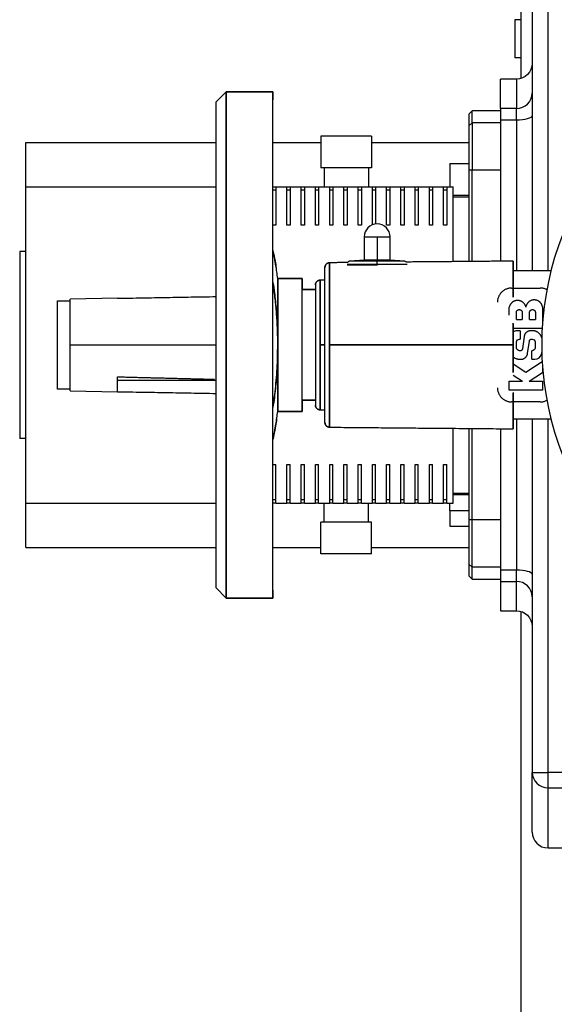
# Model space of a CAD drawing. Header units: millimetres. Extents: x 226 to 1023, y 71 to 732.
# Tile 32 of 110: x 226 to 243, y 219 to 250. Entities that reach past the tile are written whole.
import ezdxf

# ---------------------------------------------------------------- set-up
doc = ezdxf.new("R2010")
doc.units = ezdxf.units.MM
doc.layers.add('1', color=7, linetype='CONTINUOUS', true_color=0xffffff)

msp = doc.modelspace()

# ---------------------------------------------------------------- linework, layer by layer
at = {"layer": '1', "color": 7, "linetype": 'Continuous'}
for p, q in [((241.659, 248.619), (241.659, 256.581)), ((242.01, 253.705), (242.01, 242.545)), ((241.659, 250.478), (241.459, 250.478)), ((241.459, 250.478), (241.459, 249.278)), ((241.659, 249.278), (241.459, 249.278)), ((241.51, 248.596), (241.01, 248.596)), ((241.01, 247.671), (241.01, 248.596)), ((232.338, 248.196), (232.01, 247.867)), ((232.01, 247.867), (232.338, 248.196)), ((233.81, 248.196), (232.338, 248.196)), ((232.338, 248.196), (232.338, 232.196)), ((232.338, 232.196), (232.338, 248.196)), ((232.338, 248.196), (233.81, 248.196)), ((233.81, 232.196), (233.81, 248.196)), ((233.81, 248.196), (233.81, 247.947)), ((232.01, 247.867), (232.01, 232.524)), ((240.11, 247.596), (240.01, 247.496)), ((240.01, 247.496), (240.01, 247.121)), ((241.01, 247.596), (240.11, 247.596)), ((240.11, 247.221), (240.11, 247.596)), ((241.01, 247.671), (241.01, 247.315)), ((240.11, 247.221), (240.01, 247.121)), ((241.01, 247.221), (240.11, 247.221)), ((240.11, 247.221), (240.11, 245.721)), ((241.01, 247.315), (241.01, 242.843)), ((240.01, 247.121), (240.01, 245.721)), ((226.01, 245.196), (226.01, 246.596)), ((226.01, 246.596), (232.01, 246.596)), ((233.81, 246.596), (235.335, 246.596)), ((235.335, 246.796), (235.335, 245.796)), ((236.935, 246.796), (235.335, 246.796)), ((236.935, 246.796), (236.935, 245.796)), ((236.935, 246.596), (240.01, 246.596)), ((239.41, 245.928), (239.41, 245.196)), ((239.41, 245.928), (240.01, 245.928)), ((236.935, 245.796), (235.335, 245.796)), ((235.435, 245.796), (235.435, 245.196)), ((236.835, 245.796), (236.835, 245.196)), ((240.01, 245.721), (240.01, 242.834)), ((240.11, 242.835), (240.11, 245.721)), ((226.01, 245.196), (232.01, 245.196)), ((226.01, 235.196), (226.01, 245.196)), ((233.81, 245.196), (233.91, 245.196)), ((233.81, 245.096), (233.91, 245.096)), ((233.91, 245.196), (233.91, 243.978)), ((233.91, 245.196), (234.26, 245.196)), ((234.26, 243.978), (234.26, 245.196)), ((234.26, 245.196), (234.36, 245.196)), ((234.26, 245.096), (234.36, 245.096)), ((234.36, 245.196), (234.36, 243.978)), ((234.36, 245.196), (234.71, 245.196)), ((234.71, 243.978), (234.71, 245.196)), ((234.71, 245.196), (234.81, 245.196)), ((234.71, 245.096), (234.81, 245.096)), ((234.81, 245.196), (234.81, 243.978)), ((234.81, 245.196), (235.16, 245.196)), ((235.16, 243.978), (235.16, 245.196)), ((235.16, 245.196), (235.26, 245.196)), ((235.16, 245.096), (235.26, 245.096)), ((235.26, 245.196), (235.26, 243.978)), ((235.26, 245.196), (235.61, 245.196)), ((235.61, 243.978), (235.61, 245.196)), ((235.61, 245.196), (235.71, 245.196)), ((235.61, 245.096), (235.71, 245.096)), ((235.71, 245.196), (235.71, 243.978)), ((235.71, 245.196), (236.06, 245.196)), ((236.06, 243.978), (236.06, 245.196)), ((236.06, 245.196), (236.16, 245.196)), ((236.06, 245.096), (236.16, 245.096)), ((236.16, 245.196), (236.16, 243.978)), ((236.16, 245.196), (236.51, 245.196)), ((236.51, 243.978), (236.51, 245.196)), ((236.51, 245.196), (236.61, 245.196)), ((236.51, 245.096), (236.61, 245.096)), ((236.61, 245.196), (236.61, 243.978)), ((236.61, 245.196), (236.96, 245.196)), ((236.96, 243.993), (236.96, 245.196)), ((236.96, 245.196), (237.06, 245.196)), ((236.96, 245.096), (237.06, 245.096)), ((237.06, 245.196), (237.06, 244.018)), ((237.06, 245.196), (237.41, 245.196)), ((237.41, 243.978), (237.41, 245.196)), ((237.41, 245.196), (237.51, 245.196)), ((237.41, 245.096), (237.51, 245.096)), ((237.51, 245.196), (237.51, 243.978)), ((237.51, 245.196), (237.86, 245.196)), ((237.86, 243.978), (237.86, 245.196)), ((237.86, 245.196), (237.96, 245.196)), ((237.86, 245.096), (237.96, 245.096)), ((237.96, 245.196), (237.96, 243.978)), ((237.96, 245.196), (238.31, 245.196)), ((238.31, 243.978), (238.31, 245.196)), ((238.31, 245.196), (238.41, 245.196)), ((238.31, 245.096), (238.41, 245.096)), ((238.41, 245.196), (238.41, 243.978)), ((238.41, 245.196), (238.76, 245.196)), ((238.76, 243.978), (238.76, 245.196)), ((238.76, 245.196), (238.86, 245.196)), ((238.76, 245.096), (238.86, 245.096)), ((238.86, 245.196), (238.86, 243.978)), ((238.86, 245.196), (239.21, 245.196)), ((239.21, 243.978), (239.21, 245.196)), ((239.21, 245.196), (239.31, 245.196)), ((239.21, 245.096), (239.31, 245.096)), ((239.31, 245.196), (239.31, 243.978)), ((239.31, 245.196), (239.51, 245.196)), ((239.51, 242.83), (239.51, 245.196)), ((239.51, 244.928), (240.01, 244.928)), ((239.51, 244.881), (240.01, 244.881)), ((233.91, 243.978), (233.81, 243.978)), ((234.36, 243.978), (234.26, 243.978)), ((234.81, 243.978), (234.71, 243.978)), ((235.26, 243.978), (235.16, 243.978)), ((235.71, 243.978), (235.61, 243.978)), ((236.16, 243.978), (236.06, 243.978)), ((236.61, 243.978), (236.51, 243.978)), ((237.51, 243.978), (237.41, 243.978)), ((237.96, 243.978), (237.86, 243.978)), ((238.41, 243.978), (238.31, 243.978)), ((238.86, 243.978), (238.76, 243.978)), ((239.31, 243.978), (239.21, 243.978)), ((236.7, 243.611), (236.7, 242.879)), ((236.7, 243.611), (237.11, 243.611)), ((237.52, 242.879), (237.52, 243.611)), ((225.814, 243.148), (225.814, 237.243)), ((226.01, 243.148), (225.814, 243.148)), ((236.7, 242.879), (236.25, 242.847)), ((237.52, 242.879), (237.11, 242.879)), ((237.969, 242.847), (237.11, 242.847)), ((237.969, 242.847), (237.52, 242.879)), ((234.74, 242.296), (233.969, 242.296)), ((233.969, 242.296), (233.969, 240.196)), ((233.969, 242.296), (234.74, 242.296)), ((234.74, 238.096), (234.74, 242.296)), ((234.74, 242.296), (234.74, 241.947)), ((235.46, 242.246), (235.31, 242.246)), ((235.31, 240.196), (235.31, 242.246)), ((233.969, 242.014), (233.969, 242.018)), ((233.969, 242.011), (233.969, 242.014)), ((234.74, 241.946), (235.16, 241.946)), ((235.16, 241.946), (234.74, 241.946)), ((235.16, 242.096), (235.16, 241.946)), ((235.16, 242.096), (235.16, 238.296)), ((241.36, 241.996), (242.26, 241.996)), ((228.91, 241.672), (227.41, 241.646)), ((241.285, 241.14), (241.285, 241.396)), ((241.51, 240.997), (241.51, 241.229)), ((241.694, 241.229), (241.694, 240.997)), ((241.925, 240.997), (241.925, 241.229)), ((242.11, 241.229), (242.11, 240.997)), ((242.335, 241.396), (242.335, 240.884)), ((241.51, 240.997), (241.694, 240.997)), ((241.925, 240.997), (242.11, 240.997)), ((242.324, 240.721), (241.41, 240.721)), ((241.627, 240.646), (241.627, 240.379)), ((242.013, 240.646), (241.965, 240.646)), ((241.754, 240.462), (241.701, 240.072)), ((241.865, 239.93), (241.919, 240.319)), ((227.41, 238.746), (227.41, 240.196)), ((233.969, 240.196), (233.969, 238.096)), ((235.46, 240.196), (235.31, 240.196)), ((235.31, 240.196), (235.46, 240.196)), ((235.31, 238.146), (235.31, 240.196)), ((241.993, 239.746), (241.993, 240.013)), ((241.606, 239.746), (241.654, 239.746)), ((242.325, 239.664), (241.81, 239.33)), ((241.81, 239.33), (241.41, 239.589)), ((242.335, 239.507), (242.335, 239.324)), ((228.91, 238.719), (228.91, 239.189)), ((228.91, 239.086), (232.01, 239.086)), ((241.285, 238.771), (241.285, 239.05)), ((241.285, 239.05), (241.707, 239.05)), ((241.41, 239.242), (241.707, 239.05)), ((241.913, 239.05), (242.335, 239.324)), ((241.913, 239.05), (242.335, 239.05)), ((242.335, 239.05), (242.335, 238.771)), ((227.41, 238.746), (228.91, 238.719)), ((242.335, 238.771), (241.285, 238.771)), ((235.16, 238.446), (234.74, 238.446)), ((234.74, 238.446), (235.16, 238.446)), ((234.74, 238.444), (234.74, 238.096)), ((235.16, 238.446), (235.16, 238.296)), ((233.969, 238.386), (233.969, 238.377)), ((233.969, 238.374), (233.969, 238.377)), ((235.31, 238.146), (235.46, 238.146)), ((242.26, 238.396), (241.36, 238.396)), ((233.969, 238.096), (234.74, 238.096)), ((234.74, 238.096), (233.969, 238.096)), ((242.01, 237.846), (242.01, 226.686)), ((239.51, 235.196), (239.51, 237.562)), ((240.01, 237.557), (240.01, 234.671)), ((240.11, 234.671), (240.11, 237.556)), ((241.01, 237.549), (241.01, 233.076)), ((226.01, 237.243), (225.814, 237.243)), ((233.81, 236.413), (233.91, 236.413)), ((233.91, 235.196), (233.91, 236.413)), ((234.26, 236.413), (234.36, 236.413)), ((234.26, 235.196), (234.26, 236.413)), ((234.36, 235.196), (234.36, 236.413)), ((234.71, 235.196), (234.71, 236.413)), ((234.71, 236.413), (234.81, 236.413)), ((234.81, 235.196), (234.81, 236.413)), ((235.16, 236.413), (235.26, 236.413)), ((235.16, 235.196), (235.16, 236.413)), ((235.26, 235.196), (235.26, 236.413)), ((235.61, 236.413), (235.71, 236.413)), ((235.61, 235.196), (235.61, 236.413)), ((235.71, 235.196), (235.71, 236.413)), ((236.06, 236.413), (236.16, 236.413)), ((236.06, 235.196), (236.06, 236.413)), ((236.16, 235.196), (236.16, 236.413)), ((236.51, 236.413), (236.61, 236.413)), ((236.51, 235.196), (236.51, 236.413)), ((236.61, 235.196), (236.61, 236.413)), ((236.96, 236.413), (237.06, 236.413)), ((236.96, 235.196), (236.96, 236.413)), ((237.06, 235.196), (237.06, 236.413)), ((237.41, 236.413), (237.51, 236.413)), ((237.41, 235.196), (237.41, 236.413)), ((237.51, 235.196), (237.51, 236.413)), ((237.86, 236.413), (237.96, 236.413)), ((237.86, 235.196), (237.86, 236.413)), ((237.96, 235.196), (237.96, 236.413)), ((238.31, 235.196), (238.31, 236.413)), ((238.31, 236.413), (238.41, 236.413)), ((238.41, 235.196), (238.41, 236.413)), ((238.76, 236.413), (238.86, 236.413)), ((238.76, 235.196), (238.76, 236.413)), ((238.86, 235.196), (238.86, 236.413)), ((239.21, 236.413), (239.31, 236.413)), ((239.21, 235.196), (239.21, 236.413)), ((239.31, 235.196), (239.31, 236.413)), ((239.51, 235.51), (240.01, 235.51)), ((240.01, 235.463), (239.51, 235.463)), ((226.01, 235.196), (232.01, 235.196)), ((226.01, 233.796), (226.01, 235.196)), ((233.91, 235.296), (233.81, 235.296)), ((233.91, 235.196), (233.81, 235.196)), ((233.91, 235.196), (234.26, 235.196)), ((234.36, 235.296), (234.26, 235.296)), ((234.36, 235.196), (234.26, 235.196)), ((234.36, 235.196), (234.71, 235.196)), ((234.81, 235.296), (234.71, 235.296)), ((234.81, 235.196), (234.71, 235.196)), ((234.81, 235.196), (235.16, 235.196)), ((235.26, 235.296), (235.16, 235.296)), ((235.26, 235.196), (235.16, 235.196)), ((235.26, 235.196), (235.61, 235.196)), ((235.435, 234.596), (235.435, 235.196)), ((235.71, 235.296), (235.61, 235.296)), ((235.71, 235.196), (235.61, 235.196)), ((235.71, 235.196), (236.06, 235.196)), ((236.16, 235.296), (236.06, 235.296)), ((236.16, 235.196), (236.06, 235.196)), ((236.16, 235.196), (236.51, 235.196)), ((236.61, 235.296), (236.51, 235.296)), ((236.61, 235.196), (236.51, 235.196)), ((236.61, 235.196), (236.96, 235.196)), ((236.835, 234.596), (236.835, 235.196)), ((237.06, 235.296), (236.96, 235.296)), ((237.06, 235.196), (236.96, 235.196)), ((237.06, 235.196), (237.41, 235.196)), ((237.51, 235.296), (237.41, 235.296)), ((237.51, 235.196), (237.41, 235.196)), ((237.51, 235.196), (237.86, 235.196)), ((237.96, 235.296), (237.86, 235.296)), ((237.96, 235.196), (237.86, 235.196)), ((237.96, 235.196), (238.31, 235.196)), ((238.41, 235.296), (238.31, 235.296)), ((238.41, 235.196), (238.31, 235.196)), ((238.41, 235.196), (238.76, 235.196)), ((238.86, 235.296), (238.76, 235.296)), ((238.86, 235.196), (238.76, 235.196)), ((238.86, 235.196), (239.21, 235.196)), ((239.31, 235.296), (239.21, 235.296)), ((239.31, 235.196), (239.21, 235.196)), ((239.31, 235.196), (239.51, 235.196)), ((239.41, 234.963), (239.41, 235.196)), ((239.41, 234.963), (239.41, 234.463)), ((235.335, 233.596), (235.335, 234.596)), ((236.935, 234.596), (235.335, 234.596)), ((236.935, 233.596), (236.935, 234.596)), ((239.41, 234.463), (240.01, 234.463)), ((240.01, 234.671), (240.01, 233.271)), ((240.11, 233.171), (240.11, 234.671)), ((226.01, 233.796), (232.01, 233.796)), ((233.81, 233.796), (235.335, 233.796)), ((236.935, 233.796), (240.01, 233.796)), ((236.935, 233.596), (235.335, 233.596)), ((240.01, 233.271), (240.11, 233.171)), ((240.01, 233.271), (240.01, 232.896)), ((241.01, 233.171), (240.11, 233.171)), ((240.11, 232.796), (240.11, 233.171)), ((240.01, 232.896), (240.11, 232.796)), ((241.01, 233.076), (241.01, 232.72)), ((232.01, 232.524), (232.338, 232.196)), ((232.338, 232.196), (232.01, 232.524)), ((240.11, 232.796), (241.01, 232.796)), ((241.01, 232.72), (241.01, 231.796)), ((232.338, 232.196), (233.81, 232.196)), ((233.81, 232.196), (232.338, 232.196)), ((233.81, 232.444), (233.81, 232.196)), ((241.01, 231.796), (241.51, 231.796)), ((241.659, 185.078), (241.659, 231.772)), ((242.01, 224.796), (242.01, 226.686)), ((242.51, 224.296), (262.81, 224.296))]:
    msp.add_line(p, q, dxfattribs=at)
at = {"layer": '1', "color": 252, "linetype": 'Continuous'}
for p, q in [((242.51, 242.545), (242.51, 251.327)), ((241.51, 248.596), (241.51, 247.671)), ((241.51, 247.671), (241.01, 247.671)), ((241.51, 247.315), (241.51, 247.671)), ((241.01, 247.315), (241.51, 247.315)), ((241.51, 247.315), (241.51, 242.545)), ((240.11, 245.721), (240.01, 245.721)), ((241.01, 245.721), (240.11, 245.721)), ((237.11, 243.611), (237.11, 242.879)), ((236.16, 242.748), (237.11, 242.748)), ((227.41, 240.196), (232.01, 240.196)), ((241.51, 237.846), (241.51, 233.076)), ((242.51, 226.686), (242.51, 237.846)), ((239.41, 234.963), (240.01, 234.963)), ((240.11, 234.671), (240.01, 234.671)), ((241.01, 234.671), (240.11, 234.671)), ((241.51, 233.076), (241.01, 233.076)), ((241.51, 232.72), (241.51, 233.076)), ((241.01, 232.72), (241.51, 232.72)), ((241.51, 231.796), (241.51, 232.72)), ((242.01, 226.686), (242.51, 226.686)), ((242.51, 226.2), (242.51, 226.686)), ((262.81, 226.686), (242.51, 226.686)), ((242.51, 226.2), (262.81, 226.2)), ((242.51, 224.296), (242.51, 226.2))]:
    msp.add_line(p, q, dxfattribs=at)
at = {"layer": '1', "color": 7, "linetype": 'Continuous'}
for centre, radius, start, end in [((251.81, 240.196), 9.5, 27.9, 332.1), ((237.11, 243.611), 0.41, 90, 179.9999), ((237.11, 243.611), 0.41, 359.9998, 90), ((218.36, 240.196), 15.75, 7.6623, 9.181), ((241.524, 240.433), 0.213, 90, 122.5792), ((242.095, 239.959), 0.213, 270, 347.2937), ((218.36, 240.196), 15.75, 350.8181, 352.3378), ((242.51, 224.796), 0.5, 180, 270)]:
    msp.add_arc(centre, radius, start, end, dxfattribs=at)
at = {"layer": '1', "color": 7, "linetype": 'Continuous', "extrusion": (0, 0, -1)}
for centre, radius, start, end in [((-241.51, 249.096), 0.5, 180, 270), ((-241.61, 240.286), 0.093, 5.553, 90), ((-242.009, 240.286), 0.093, 90, 174.447), ((-241.61, 240.106), 0.093, 270, 354.447), ((-242.009, 240.106), 0.093, 185.553, 270), ((-241.51, 231.296), 0.5, 90, 180)]:
    msp.add_arc(centre, radius, start, end, dxfattribs=at)
at = {"layer": '1', "color": 252, "linetype": 'Continuous'}
for centre, major_axis, ratio, start_param, end_param in [((241.51, 248.155), (0.5, 0), 0.966842, 4.712389, 6.283185), ((241.51, 247.443), (-0.5, 0), 0.255374, 1.570796, 3.141593), ((241.51, 232.948), (0.5, 0), 0.255374, 0, 1.570796), ((241.51, 232.237), (-0.5, 0), 0.966842, 3.141593, 4.712389), ((242.51, 226.686), (0.5, 0), 0.970696, 3.141593, 4.712389)]:
    msp.add_ellipse(centre, major_axis=major_axis, ratio=ratio, start_param=start_param, end_param=end_param, dxfattribs=at)
at = {"layer": '1', "color": 7, "linetype": 'Continuous'}
for points, degree, knots in [([(233.81, 232.196), (233.81, 232.196), (233.81, 232.2), (233.81, 232.212), (233.81, 232.262), (233.81, 232.329), (233.81, 232.471), (233.81, 232.757), (233.81, 232.877), (233.81, 233.233), (233.81, 233.5), (233.81, 233.681), (233.81, 234.187), (233.81, 234.873), (233.81, 235.521), (233.81, 235.818), (233.81, 236.206), (233.81, 236.928), (233.81, 237.251), (233.81, 237.974), (233.81, 238.74), (233.81, 239.462), (233.81, 240.93), (233.81, 241.651), (233.81, 242.417), (233.81, 243.14), (233.81, 243.442), (233.81, 244.166), (233.81, 244.573), (233.81, 244.851), (233.81, 245.501), (233.81, 246.187), (233.81, 246.697), (233.81, 246.892), (233.81, 247.145), (233.81, 247.506), (233.81, 247.634), (233.81, 247.92), (233.81, 248.062), (233.81, 248.129), (233.81, 248.176), (233.81, 248.196), (233.81, 248.196)], 2, [0, 0, 0, 0.007514, 0.015329, 0.030959, 0.062218, 0.062218, 0.124737, 0.124737, 0.149745, 0.187256, 0.187256, 0.212263, 0.249775, 0.2855, 0.312293, 0.312293, 0.348019, 0.374812, 0.374812, 0.437331, 0.437331, 0.49985, 0.562369, 0.562369, 0.624887, 0.624887, 0.649895, 0.687406, 0.687406, 0.712414, 0.749925, 0.78565, 0.812444, 0.812444, 0.848169, 0.874962, 0.874962, 0.937481, 0.937481, 0.968741, 0.981244, 1, 1, 1]), ([(232.01, 247.867), (232.01, 247.867), (232.01, 247.858), (232.01, 247.829), (232.01, 247.714), (232.01, 247.56), (232.01, 247.337), (232.01, 246.692), (232.01, 246.333), (232.01, 245.848), (232.01, 245.24), (232.01, 244.863), (232.01, 244.137), (232.01, 243.806), (232.01, 243.337), (232.01, 242.47), (232.01, 242.084), (232.01, 241.553), (232.01, 240.607), (232.01, 239.648), (232.01, 238.705), (232.01, 238.307), (232.01, 237.792), (232.01, 236.937), (232.01, 236.585), (232.01, 236.143), (232.01, 235.434), (232.01, 235.151), (232.01, 234.543), (232.01, 234.058), (232.01, 233.58), (232.01, 232.998), (232.01, 232.831), (232.01, 232.677), (232.01, 232.562), (232.01, 232.524), (232.01, 232.524)], 2, [0, 0, 0, 0.015625, 0.03125, 0.0625, 0.125, 0.125, 0.196429, 0.25, 0.25, 0.3125, 0.3125, 0.348214, 0.375, 0.375, 0.410714, 0.4375, 0.4375, 0.473214, 0.5, 0.535714, 0.5625, 0.5625, 0.598214, 0.625, 0.625, 0.660714, 0.6875, 0.6875, 0.75, 0.75, 0.821429, 0.875, 0.875, 0.9375, 0.96875, 1, 1, 1]), ([(237.11, 243.611), (237.118, 243.611), (237.136, 243.611), (237.164, 243.611), (237.193, 243.611), (237.224, 243.611), (237.256, 243.611), (237.289, 243.611), (237.323, 243.611), (237.356, 243.611), (237.388, 243.611), (237.419, 243.611), (237.447, 243.611), (237.472, 243.611), (237.493, 243.611), (237.508, 243.611), (237.518, 243.611), (237.52, 243.611), (237.52, 243.611), (237.52, 243.611)], 3, [0, 0, 0, 0, 0.0625, 0.125, 0.1875, 0.249999, 0.312499, 0.374999, 0.437499, 0.499999, 0.562499, 0.624998, 0.687498, 0.749998, 0.812498, 0.874998, 0.937498, 0.999997, 1, 1, 1, 1]), ([(233.813, 243.184), (233.84, 243.071), (233.88, 242.879), (233.911, 242.696), (233.922, 242.621)], 3, [0, 0, 0, 0, 0.575805, 1, 1, 1, 1]), ([(233.912, 242.686), (233.898, 242.772), (233.87, 242.928), (233.834, 243.091), (233.818, 243.162)], 3, [0, 0, 0, 0, 0.570387, 1, 1, 1, 1]), ([(235.608, 242.796), (235.605, 242.796), (235.596, 242.795), (235.583, 242.793), (235.568, 242.79), (235.553, 242.785), (235.54, 242.778), (235.527, 242.771), (235.514, 242.762), (235.503, 242.751), (235.493, 242.74), (235.484, 242.728), (235.476, 242.714), (235.47, 242.701), (235.465, 242.686), (235.462, 242.671), (235.46, 242.658), (235.46, 242.649), (235.46, 242.646)], 3, [0, 0, 0, 0, 0.045, 0.11, 0.175, 0.24, 0.305, 0.37, 0.435, 0.5, 0.565, 0.63, 0.695, 0.76, 0.825, 0.89, 0.955, 1, 1, 1, 1]), ([(235.46, 242.646), (235.46, 242.649), (235.46, 242.658), (235.462, 242.671), (235.465, 242.686), (235.47, 242.701), (235.476, 242.714), (235.484, 242.728), (235.493, 242.74), (235.503, 242.751), (235.514, 242.762), (235.527, 242.771), (235.54, 242.778), (235.553, 242.785), (235.568, 242.79), (235.583, 242.793), (235.596, 242.795), (235.605, 242.796), (235.608, 242.796)], 3, [0, 0, 0, 0, 0.045, 0.11, 0.175, 0.24, 0.305, 0.37, 0.435, 0.5, 0.565, 0.63, 0.695, 0.76, 0.825, 0.89, 0.955, 1, 1, 1, 1]), ([(236.25, 242.847), (236.244, 242.846), (236.231, 242.844), (236.212, 242.836), (236.194, 242.824), (236.182, 242.811), (236.177, 242.803), (236.175, 242.801)], 3, [0, 0, 0, 0, 0.202705, 0.437597, 0.67249, 0.907382, 1, 1, 1, 1]), ([(237.11, 242.847), (237.092, 242.847), (237.055, 242.847), (236.996, 242.847), (236.934, 242.847), (236.869, 242.847), (236.802, 242.847), (236.733, 242.847), (236.663, 242.847), (236.594, 242.847), (236.526, 242.847), (236.461, 242.847), (236.402, 242.847), (236.35, 242.847), (236.307, 242.847), (236.275, 242.847), (236.255, 242.847), (236.25, 242.847), (236.25, 242.847)], 3, [0, 0, 0, 0, 0.062532, 0.125063, 0.187595, 0.250127, 0.312659, 0.37519, 0.437722, 0.500254, 0.562786, 0.625317, 0.687849, 0.750381, 0.812913, 0.875444, 0.937976, 1, 1, 1, 1]), ([(237.11, 242.879), (237.101, 242.879), (237.084, 242.879), (237.056, 242.879), (237.026, 242.879), (236.995, 242.879), (236.963, 242.879), (236.93, 242.879), (236.897, 242.879), (236.864, 242.879), (236.831, 242.879), (236.8, 242.879), (236.772, 242.879), (236.747, 242.879), (236.727, 242.879), (236.711, 242.879), (236.702, 242.879), (236.7, 242.879), (236.7, 242.879), (236.7, 242.879)], 3, [0, 0, 0, 0, 0.0625, 0.125, 0.187499, 0.249999, 0.312499, 0.374999, 0.437499, 0.499998, 0.562498, 0.624998, 0.687498, 0.749998, 0.812497, 0.874997, 0.937497, 0.999997, 1, 1, 1, 1]), ([(238.032, 242.817), (238.03, 242.819), (238.023, 242.825), (238.009, 242.835), (237.989, 242.844), (237.976, 242.846), (237.969, 242.847)], 3, [0, 0, 0, 0, 0.088563, 0.406221, 0.723879, 1, 1, 1, 1]), ([(241.41, 241.709), (241.41, 241.748), (241.41, 241.786), (241.41, 241.94), (241.41, 242.173), (241.41, 242.416), (241.41, 242.534), (241.41, 242.621), (241.41, 242.731), (241.41, 242.811), (241.41, 242.846), (241.41, 242.846)], 2, [0, 0, 0, 0.047245, 0.047245, 0.202876, 0.319599, 0.523864, 0.523864, 0.660041, 0.762174, 0.898351, 1, 1, 1]), ([(235.46, 237.746), (235.46, 237.746), (235.46, 237.749), (235.46, 237.758), (235.46, 237.795), (235.46, 237.844), (235.46, 237.915), (235.46, 238.121), (235.46, 238.236), (235.46, 238.342), (235.46, 238.558), (235.46, 238.837), (235.46, 239.043), (235.46, 239.192), (235.46, 239.469), (235.46, 239.592), (235.46, 239.762), (235.46, 240.064), (235.46, 240.371), (235.46, 240.671), (235.46, 240.799), (235.46, 240.963), (235.46, 241.236), (235.46, 241.348), (235.46, 241.505), (235.46, 241.751), (235.46, 242.016), (235.46, 242.156), (235.46, 242.243), (235.46, 242.369), (235.46, 242.494), (235.46, 242.548), (235.46, 242.597), (235.46, 242.633), (235.46, 242.646), (235.46, 242.646)], 2, [0, 0, 0, 0.01497, 0.030605, 0.061876, 0.124418, 0.124418, 0.195894, 0.249501, 0.249501, 0.290344, 0.320977, 0.374584, 0.374584, 0.410322, 0.437126, 0.437126, 0.472864, 0.499667, 0.535405, 0.562209, 0.562209, 0.597947, 0.62475, 0.62475, 0.665594, 0.696227, 0.749834, 0.749834, 0.790677, 0.82131, 0.874917, 0.874917, 0.937458, 0.968729, 1, 1, 1]), ([(237.11, 242.721), (237.09, 242.721), (237.049, 242.721), (236.984, 242.721), (236.916, 242.721), (236.844, 242.721), (236.77, 242.721), (236.694, 242.721), (236.616, 242.721), (236.539, 242.721), (236.477, 242.721), (236.429, 242.721), (236.394, 242.721), (236.36, 242.721), (236.328, 242.721), (236.299, 242.721), (236.271, 242.721), (236.246, 242.721), (236.224, 242.721), (236.204, 242.721), (236.188, 242.721), (236.176, 242.721), (236.166, 242.721), (236.161, 242.721), (236.16, 242.721), (236.16, 242.721), (236.16, 242.721)], 3, [0, 0, 0, 0, 0.0625, 0.125, 0.1875, 0.25, 0.3125, 0.375, 0.437499, 0.499999, 0.562499, 0.593749, 0.624999, 0.656249, 0.687499, 0.718749, 0.749999, 0.781249, 0.812499, 0.843749, 0.874999, 0.906249, 0.937499, 0.968749, 0.999999, 1, 1, 1, 1]), ([(233.969, 240.196), (233.968, 240.346), (233.965, 240.646), (233.941, 241.094), (233.902, 241.54), (233.857, 241.908), (233.824, 242.126), (233.813, 242.198)], 3, [0, 0, 0, 0, 0.222469, 0.44475, 0.667108, 0.889805, 1, 1, 1, 1]), ([(233.817, 242.168), (233.834, 242.062), (233.875, 241.776), (233.925, 241.304), (233.962, 240.752), (233.967, 240.381), (233.969, 240.196)], 3, [0, 0, 0, 0, 0.164853, 0.441957, 0.720716, 1, 1, 1, 1]), ([(233.969, 240.196), (233.969, 240.262), (233.969, 240.394), (233.969, 240.59), (233.969, 240.782), (233.969, 241.042), (233.969, 241.357), (233.969, 241.69), (233.969, 241.964), (233.969, 242.155), (233.969, 242.274), (233.969, 242.289), (233.969, 242.296)], 3, [0, 0, 0, 0, 0.060318, 0.120084, 0.179857, 0.240193, 0.370065, 0.500122, 0.62994, 0.76005, 0.879952, 1, 1, 1, 1]), ([(234.74, 238.096), (234.74, 238.096), (234.74, 238.098), (234.74, 238.106), (234.74, 238.138), (234.74, 238.18), (234.74, 238.241), (234.74, 238.417), (234.74, 238.516), (234.74, 238.607), (234.74, 238.792), (234.74, 239.031), (234.74, 239.207), (234.74, 239.359), (234.74, 239.635), (234.74, 239.879), (234.74, 240.099), (234.74, 240.367), (234.74, 240.655), (234.74, 240.895), (234.74, 241.099), (234.74, 241.184), (234.74, 241.318), (234.74, 241.529), (234.74, 241.756), (234.74, 241.876), (234.74, 241.95), (234.74, 242.058), (234.74, 242.166), (234.74, 242.212), (234.74, 242.254), (234.74, 242.285), (234.74, 242.296), (234.74, 242.296)], 2, [0, 0, 0, 0.014924, 0.03056, 0.061833, 0.124377, 0.124377, 0.195857, 0.249466, 0.249466, 0.290312, 0.320946, 0.374555, 0.374555, 0.415401, 0.446035, 0.476669, 0.499644, 0.540489, 0.571124, 0.601758, 0.624733, 0.624733, 0.665578, 0.696212, 0.749822, 0.749822, 0.790667, 0.821301, 0.874911, 0.874911, 0.937456, 0.968728, 1, 1, 1]), ([(235.31, 242.246), (235.308, 242.246), (235.301, 242.245), (235.289, 242.244), (235.273, 242.241), (235.259, 242.237), (235.245, 242.231), (235.231, 242.224), (235.219, 242.215), (235.207, 242.205), (235.196, 242.194), (235.187, 242.182), (235.179, 242.169), (235.172, 242.155), (235.166, 242.141), (235.163, 242.126), (235.16, 242.111), (235.16, 242.101), (235.16, 242.096)], 3, [0, 0, 0, 0, 0.025, 0.09, 0.155, 0.22, 0.285001, 0.350001, 0.415001, 0.480001, 0.545001, 0.610001, 0.675001, 0.740001, 0.805001, 0.870002, 0.935002, 1, 1, 1, 1]), ([(235.16, 242.096), (235.16, 242.101), (235.16, 242.111), (235.163, 242.126), (235.166, 242.141), (235.172, 242.155), (235.179, 242.169), (235.187, 242.182), (235.196, 242.194), (235.207, 242.205), (235.219, 242.215), (235.231, 242.224), (235.245, 242.231), (235.259, 242.237), (235.273, 242.241), (235.289, 242.244), (235.301, 242.245), (235.308, 242.246), (235.31, 242.246)], 3, [0, 0, 0, 0, 0.064998, 0.129998, 0.194999, 0.259999, 0.324999, 0.389999, 0.454999, 0.519999, 0.584999, 0.649999, 0.714999, 0.78, 0.845, 0.91, 0.975, 1, 1, 1, 1]), ([(242.466, 241.945), (242.466, 241.945), (242.453, 241.952), (242.425, 241.965), (242.384, 241.979), (242.342, 241.989), (242.3, 241.994), (242.273, 241.996), (242.26, 241.996)], 3, [0, 0, 0, 0, 0.000148, 0.200118, 0.400089, 0.600059, 0.80003, 1, 1, 1, 1]), ([(227.01, 238.796), (227.01, 238.796), (227.01, 238.797), (227.01, 238.807), (227.01, 238.824), (227.01, 238.85), (227.01, 238.886), (227.01, 238.927), (227.01, 238.966), (227.01, 238.999), (227.01, 239.035), (227.01, 239.075), (227.01, 239.119), (227.01, 239.167), (227.01, 239.219), (227.01, 239.274), (227.01, 239.334), (227.01, 239.398), (227.01, 239.465), (227.01, 239.536), (227.01, 239.611), (227.01, 239.688), (227.01, 239.768), (227.01, 239.851), (227.01, 239.935), (227.01, 240.021), (227.01, 240.108), (227.01, 240.196), (227.01, 240.283), (227.01, 240.37), (227.01, 240.456), (227.01, 240.54), (227.01, 240.623), (227.01, 240.703), (227.01, 240.781), (227.01, 240.855), (227.01, 240.926), (227.01, 240.993), (227.01, 241.057), (227.01, 241.117), (227.01, 241.173), (227.01, 241.224), (227.01, 241.272), (227.01, 241.316), (227.01, 241.356), (227.01, 241.393), (227.01, 241.425), (227.01, 241.464), (227.01, 241.505), (227.01, 241.541), (227.01, 241.567), (227.01, 241.584), (227.01, 241.594), (227.01, 241.596), (227.01, 241.596)], 3, [0, 0, 0, 0, 0.030173, 0.061484, 0.092794, 0.124104, 0.155415, 0.186725, 0.20238, 0.218035, 0.23369, 0.249346, 0.265001, 0.280656, 0.296311, 0.311966, 0.327621, 0.343277, 0.358932, 0.374587, 0.390242, 0.405897, 0.421553, 0.437208, 0.452863, 0.468518, 0.484173, 0.499828, 0.515484, 0.531139, 0.546794, 0.562449, 0.578104, 0.593759, 0.609415, 0.62507, 0.640725, 0.65638, 0.672035, 0.687691, 0.703346, 0.719001, 0.734656, 0.750311, 0.765966, 0.781622, 0.797277, 0.812932, 0.844242, 0.875553, 0.906863, 0.938173, 0.969484, 1, 1, 1, 1]), ([(227.41, 240.196), (227.41, 240.226), (227.41, 240.288), (227.41, 240.387), (227.41, 240.492), (227.41, 240.601), (227.41, 240.714), (227.41, 240.811), (227.41, 240.89), (227.41, 240.949), (227.41, 241.007), (227.41, 241.066), (227.41, 241.123), (227.41, 241.18), (227.41, 241.235), (227.41, 241.288), (227.41, 241.34), (227.41, 241.388), (227.41, 241.434), (227.41, 241.476), (227.41, 241.514), (227.41, 241.548), (227.41, 241.577), (227.41, 241.602), (227.41, 241.621), (227.41, 241.635), (227.41, 241.644), (227.41, 241.646), (227.41, 241.646)], 3, [0, 0, 0, 0, 0.0625, 0.125, 0.1875, 0.25, 0.3125, 0.375, 0.40625, 0.4375, 0.46875, 0.5, 0.53125, 0.5625, 0.59375, 0.625, 0.65625, 0.6875, 0.71875, 0.75, 0.78125, 0.8125, 0.84375, 0.875, 0.90625, 0.9375, 0.96875, 1, 1, 1, 1]), ([(241.81, 241.396), (241.807, 241.406), (241.802, 241.423), (241.793, 241.445), (241.784, 241.463), (241.774, 241.48), (241.762, 241.497), (241.748, 241.514), (241.732, 241.53), (241.714, 241.545), (241.694, 241.559), (241.673, 241.572), (241.65, 241.583), (241.626, 241.591), (241.6, 241.598), (241.574, 241.602), (241.547, 241.603), (241.521, 241.602), (241.494, 241.598), (241.469, 241.591), (241.445, 241.583), (241.422, 241.572), (241.4, 241.559), (241.38, 241.545), (241.363, 241.53), (241.347, 241.514), (241.333, 241.497), (241.321, 241.48), (241.31, 241.463), (241.302, 241.445), (241.292, 241.423), (241.287, 241.406), (241.285, 241.396)], 3, [0, 0, 0, 0, 0.0625, 0.09375, 0.125, 0.15625, 0.1875, 0.21875, 0.25, 0.28125, 0.3125, 0.34375, 0.375, 0.40625, 0.4375, 0.46875, 0.5, 0.53125, 0.5625, 0.59375, 0.625, 0.65625, 0.6875, 0.71875, 0.75, 0.78125, 0.8125, 0.84375, 0.875, 0.90625, 0.9375, 1, 1, 1, 1]), ([(242.335, 241.396), (242.333, 241.406), (242.329, 241.423), (242.322, 241.447), (242.314, 241.465), (242.305, 241.484), (242.294, 241.502), (242.28, 241.52), (242.265, 241.538), (242.247, 241.555), (242.227, 241.571), (242.205, 241.585), (242.181, 241.598), (242.156, 241.608), (242.129, 241.615), (242.101, 241.62), (242.072, 241.621), (242.044, 241.62), (242.016, 241.615), (241.989, 241.608), (241.963, 241.598), (241.939, 241.585), (241.917, 241.571), (241.897, 241.555), (241.879, 241.538), (241.864, 241.52), (241.851, 241.502), (241.84, 241.484), (241.83, 241.465), (241.823, 241.447), (241.815, 241.423), (241.811, 241.406), (241.81, 241.396)], 3, [0, 0, 0, 0, 0.0625, 0.09375, 0.125, 0.15625, 0.1875, 0.21875, 0.25, 0.28125, 0.3125, 0.34375, 0.375, 0.40625, 0.4375, 0.46875, 0.5, 0.53125, 0.5625, 0.59375, 0.625, 0.65625, 0.6875, 0.71875, 0.75, 0.78125, 0.8125, 0.84375, 0.875, 0.90625, 0.9375, 1, 1, 1, 1]), ([(241.51, 241.229), (241.51, 241.233), (241.511, 241.241), (241.515, 241.254), (241.521, 241.268), (241.529, 241.28), (241.537, 241.288), (241.544, 241.295), (241.552, 241.3), (241.561, 241.305), (241.571, 241.309), (241.581, 241.312), (241.591, 241.314), (241.602, 241.315), (241.613, 241.314), (241.623, 241.312), (241.633, 241.309), (241.643, 241.305), (241.652, 241.3), (241.659, 241.295), (241.667, 241.288), (241.675, 241.28), (241.683, 241.268), (241.689, 241.254), (241.693, 241.241), (241.694, 241.233), (241.694, 241.229)], 3, [0, 0, 0, 0, 0.0625, 0.125, 0.1875, 0.25, 0.28125, 0.3125, 0.34375, 0.375, 0.40625, 0.4375, 0.46875, 0.5, 0.53125, 0.5625, 0.59375, 0.625, 0.65625, 0.6875, 0.71875, 0.75, 0.8125, 0.875, 0.9375, 1, 1, 1, 1]), ([(241.925, 241.229), (241.925, 241.233), (241.927, 241.241), (241.93, 241.254), (241.937, 241.268), (241.945, 241.28), (241.953, 241.288), (241.96, 241.295), (241.968, 241.3), (241.977, 241.305), (241.986, 241.309), (241.996, 241.312), (242.007, 241.314), (242.017, 241.315), (242.028, 241.314), (242.039, 241.312), (242.049, 241.309), (242.058, 241.305), (242.067, 241.3), (242.075, 241.295), (242.082, 241.288), (242.09, 241.28), (242.098, 241.268), (242.105, 241.254), (242.108, 241.241), (242.109, 241.233), (242.11, 241.229)], 3, [0, 0, 0, 0, 0.0625, 0.125, 0.1875, 0.25, 0.28125, 0.3125, 0.34375, 0.375, 0.40625, 0.4375, 0.46875, 0.5, 0.53125, 0.5625, 0.59375, 0.625, 0.65625, 0.6875, 0.71875, 0.75, 0.8125, 0.875, 0.9375, 1, 1, 1, 1]), ([(241.41, 240.196), (241.41, 240.243), (241.41, 240.337), (241.41, 240.478), (241.41, 240.729), (241.41, 240.885)], 2, [0, 0, 0, 0.134735, 0.269469, 0.538938, 1, 1, 1]), ([(242.314, 240.417), (242.312, 240.421), (242.309, 240.433), (242.301, 240.454), (242.289, 240.48), (242.275, 240.504), (242.258, 240.528), (242.239, 240.549), (242.218, 240.57), (242.195, 240.588), (242.17, 240.603), (242.145, 240.617), (242.119, 240.628), (242.092, 240.636), (242.065, 240.642), (242.039, 240.645), (242.021, 240.646), (242.013, 240.646)], 3, [0, 0, 0, 0, 0.031829, 0.100984, 0.170139, 0.239294, 0.308449, 0.377604, 0.446759, 0.515914, 0.585069, 0.654225, 0.72338, 0.792535, 0.86169, 0.930845, 1, 1, 1, 1]), ([(233.813, 238.193), (233.84, 238.362), (233.896, 238.777), (233.957, 239.446), (233.965, 239.946), (233.969, 240.196)], 3, [0, 0, 0, 0, 0.25847, 0.62922, 1, 1, 1, 1]), ([(233.969, 240.195), (233.968, 240.072), (233.966, 239.824), (233.95, 239.454), (233.919, 239.025), (233.874, 238.613), (233.833, 238.327), (233.817, 238.221)], 3, [0, 0, 0, 0, 0.186357, 0.372377, 0.558278, 0.835469, 1, 1, 1, 1]), ([(233.969, 238.096), (233.969, 238.097), (233.969, 238.101), (233.969, 238.13), (233.969, 238.176), (233.969, 238.265), (233.969, 238.427), (233.969, 238.701), (233.969, 239.034), (233.969, 239.408), (233.969, 239.8), (233.969, 240.063), (233.969, 240.195)], 3, [0, 0, 0, 0, 0.060366, 0.120171, 0.179945, 0.240217, 0.370305, 0.500146, 0.63018, 0.760075, 0.880038, 1, 1, 1, 1]), ([(241.41, 239.327), (241.41, 239.389), (241.41, 239.453), (241.41, 239.635), (241.41, 239.913), (241.41, 240.101), (241.41, 240.196)], 2, [0, 0, 0, 0.121651, 0.121651, 0.560826, 0.780413, 1, 1, 1]), ([(241.41, 239.815), (241.415, 239.811), (241.427, 239.802), (241.449, 239.788), (241.474, 239.774), (241.501, 239.764), (241.527, 239.755), (241.554, 239.75), (241.581, 239.746), (241.598, 239.746), (241.606, 239.746)], 3, [0, 0, 0, 0, 0.085743, 0.216351, 0.346959, 0.477567, 0.608176, 0.738784, 0.869392, 1, 1, 1, 1]), ([(228.91, 239.189), (228.934, 239.189), (228.982, 239.187), (229.055, 239.185), (229.128, 239.184), (229.202, 239.182), (229.274, 239.18), (229.348, 239.178), (229.421, 239.176), (229.495, 239.174), (229.568, 239.172), (229.641, 239.171), (229.715, 239.169), (229.789, 239.167), (229.863, 239.165), (229.937, 239.163), (230.011, 239.161), (230.085, 239.159), (230.159, 239.157), (230.233, 239.156), (230.307, 239.154), (230.382, 239.152), (230.456, 239.15), (230.53, 239.148), (230.605, 239.146), (230.68, 239.144), (230.755, 239.143), (230.83, 239.141), (230.905, 239.139), (230.981, 239.137), (231.056, 239.135), (231.131, 239.133), (231.207, 239.131), (231.282, 239.129), (231.358, 239.128), (231.433, 239.126), (231.509, 239.124), (231.585, 239.122), (231.661, 239.12), (231.737, 239.118), (231.813, 239.116), (231.89, 239.114), (231.943, 239.113), (231.971, 239.112), (231.974, 239.112)], 3, [0, 0, 0, 0, 0.024326, 0.048652, 0.072978, 0.097304, 0.12163, 0.145956, 0.170282, 0.194608, 0.218934, 0.24326, 0.267586, 0.291912, 0.316238, 0.340564, 0.36489, 0.389216, 0.413542, 0.437868, 0.462194, 0.48652, 0.510846, 0.535172, 0.559498, 0.583824, 0.60815, 0.632476, 0.656802, 0.681128, 0.705454, 0.72978, 0.754106, 0.778432, 0.802758, 0.827084, 0.85141, 0.875736, 0.900062, 0.924388, 0.948714, 0.97304, 0.997366, 1, 1, 1, 1]), ([(241.41, 237.545), (241.41, 237.545), (241.41, 237.545), (241.41, 237.592), (241.41, 237.672), (241.41, 237.792), (241.41, 237.857), (241.41, 237.947), (241.41, 238.142), (241.41, 238.403), (241.41, 238.605), (241.41, 238.643), (241.41, 238.682)], 2, [0, 0, 0, 0.000483, 0.136545, 0.238591, 0.374653, 0.476699, 0.476699, 0.632198, 0.748822, 0.952915, 0.952915, 1, 1, 1]), ([(242.26, 238.396), (242.273, 238.396), (242.3, 238.397), (242.342, 238.402), (242.384, 238.412), (242.425, 238.426), (242.453, 238.439), (242.467, 238.446), (242.467, 238.446)], 3, [0, 0, 0, 0, 0.19972, 0.399441, 0.599161, 0.798881, 0.998601, 1, 1, 1, 1]), ([(233.969, 238.377), (233.969, 238.348), (233.969, 238.313), (233.969, 238.282), (233.969, 238.277)], 3, [0, 0, 0, 0, 0.834702, 1, 1, 1, 1]), ([(235.16, 238.296), (235.16, 238.29), (235.16, 238.28), (235.163, 238.265), (235.166, 238.25), (235.172, 238.236), (235.179, 238.222), (235.187, 238.209), (235.196, 238.197), (235.207, 238.186), (235.219, 238.176), (235.231, 238.167), (235.245, 238.16), (235.259, 238.154), (235.273, 238.15), (235.289, 238.147), (235.301, 238.146), (235.308, 238.146), (235.31, 238.146)], 3, [0, 0, 0, 0, 0.064998, 0.129998, 0.194999, 0.259999, 0.324999, 0.389999, 0.454999, 0.519999, 0.584999, 0.649999, 0.714999, 0.78, 0.845, 0.91, 0.975, 1, 1, 1, 1]), ([(235.31, 238.146), (235.308, 238.146), (235.301, 238.146), (235.289, 238.147), (235.273, 238.15), (235.259, 238.154), (235.245, 238.16), (235.231, 238.167), (235.219, 238.176), (235.207, 238.186), (235.196, 238.197), (235.187, 238.209), (235.179, 238.222), (235.172, 238.236), (235.166, 238.25), (235.163, 238.265), (235.16, 238.28), (235.16, 238.29), (235.16, 238.296)], 3, [0, 0, 0, 0, 0.025, 0.09, 0.155, 0.22, 0.285001, 0.350001, 0.415001, 0.480001, 0.545001, 0.610001, 0.675001, 0.740001, 0.805001, 0.870002, 0.935002, 1, 1, 1, 1]), ([(233.934, 237.858), (233.924, 237.784), (233.9, 237.619), (233.857, 237.399), (233.824, 237.255), (233.813, 237.207)], 3, [0, 0, 0, 0, 0.364862, 0.789743, 1, 1, 1, 1]), ([(233.818, 237.229), (233.834, 237.3), (233.87, 237.463), (233.898, 237.619), (233.911, 237.705)], 3, [0, 0, 0, 0, 0.430292, 1, 1, 1, 1]), ([(235.46, 237.746), (235.46, 237.742), (235.46, 237.733), (235.462, 237.72), (235.465, 237.705), (235.47, 237.691), (235.476, 237.677), (235.484, 237.663), (235.493, 237.651), (235.503, 237.64), (235.514, 237.629), (235.527, 237.62), (235.54, 237.613), (235.553, 237.606), (235.568, 237.601), (235.583, 237.598), (235.596, 237.596), (235.605, 237.596), (235.608, 237.596)], 3, [0, 0, 0, 0, 0.045, 0.11, 0.175, 0.24, 0.305, 0.37, 0.435, 0.5, 0.565, 0.63, 0.695, 0.76, 0.825, 0.89, 0.955, 1, 1, 1, 1]), ([(235.608, 237.596), (235.605, 237.596), (235.596, 237.596), (235.583, 237.598), (235.568, 237.601), (235.553, 237.606), (235.54, 237.613), (235.527, 237.62), (235.514, 237.629), (235.503, 237.64), (235.493, 237.651), (235.484, 237.663), (235.476, 237.677), (235.47, 237.691), (235.465, 237.705), (235.462, 237.72), (235.46, 237.733), (235.46, 237.742), (235.46, 237.746)], 3, [0, 0, 0, 0, 0.045, 0.11, 0.175, 0.24, 0.305, 0.37, 0.435, 0.5, 0.565, 0.63, 0.695, 0.76, 0.825, 0.89, 0.955, 1, 1, 1, 1])]:
    msp.add_open_spline(points, degree=degree, knots=knots, dxfattribs=at)
for points, degree in [([(236.176, 242.8), (235.608, 242.796)], 1), ([(241.41, 242.846), (239.721, 242.831), (238.031, 242.817)], 2), ([(241.41, 242.546), (242.605, 242.546)], 1), ([(233.969, 242.014), (233.968, 241.983), (233.968, 241.952), (233.967, 241.921)], 3), ([(233.969, 242.114), (233.969, 242.083), (233.969, 242.049), (233.969, 242.014)], 3), ([(233.969, 242.014), (233.969, 241.98), (233.969, 241.945), (233.969, 241.908)], 3), ([(241.36, 241.996), (241.346, 241.996), (241.319, 241.994), (241.278, 241.989), (241.236, 241.979), (241.194, 241.965), (241.153, 241.946), (241.113, 241.923), (241.076, 241.896), (241.041, 241.864), (241.01, 241.83), (240.982, 241.792), (240.959, 241.752), (240.941, 241.711), (240.926, 241.669), (240.917, 241.627), (240.911, 241.586), (240.91, 241.559), (240.91, 241.546)], 3), ([(227.01, 241.596), (227.41, 241.596)], 1), ([(228.91, 241.672), (232.01, 241.726)], 1), ([(241.627, 240.646), (241.524, 240.646)], 1), ([(241.965, 240.646), (241.96, 240.646), (241.948, 240.645), (241.93, 240.643), (241.911, 240.639), (241.893, 240.633), (241.875, 240.626), (241.858, 240.617), (241.841, 240.606), (241.825, 240.593), (241.811, 240.58), (241.798, 240.564), (241.786, 240.548), (241.777, 240.532), (241.768, 240.514), (241.762, 240.497), (241.757, 240.479), (241.755, 240.467), (241.754, 240.462)], 3), ([(241.518, 240.097), (241.514, 240.129), (241.511, 240.196), (241.514, 240.262), (241.518, 240.295)], 3), ([(241.61, 240.379), (241.627, 240.379)], 1), ([(241.919, 240.319), (241.919, 240.323), (241.921, 240.33), (241.925, 240.342), (241.932, 240.352), (241.941, 240.362), (241.952, 240.369), (241.963, 240.375), (241.975, 240.378), (241.983, 240.379), (241.987, 240.379)], 3), ([(241.987, 240.379), (242.009, 240.379)], 1), ([(242.102, 240.295), (242.105, 240.262), (242.108, 240.196), (242.105, 240.129), (242.102, 240.097)], 3), ([(241.41, 240.196), (235.608, 240.196)], 1), ([(235.608, 240.196), (241.41, 240.196)], 1), ([(241.633, 240.013), (241.61, 240.013)], 1), ([(241.701, 240.072), (241.7, 240.068), (241.699, 240.061), (241.694, 240.049), (241.687, 240.039), (241.678, 240.029), (241.668, 240.022), (241.656, 240.016), (241.644, 240.013), (241.636, 240.013), (241.633, 240.013)], 3), ([(242.009, 240.013), (241.993, 240.013)], 1), ([(241.654, 239.746), (241.66, 239.746), (241.672, 239.746), (241.69, 239.748), (241.708, 239.752), (241.726, 239.758), (241.744, 239.765), (241.762, 239.775), (241.779, 239.785), (241.794, 239.798), (241.809, 239.812), (241.822, 239.827), (241.833, 239.843), (241.843, 239.859), (241.851, 239.877), (241.857, 239.894), (241.862, 239.912), (241.864, 239.924), (241.865, 239.93)], 3), ([(241.993, 239.746), (242.095, 239.746)], 1), ([(242.303, 239.912), (242.307, 239.928), (242.31, 239.944), (242.313, 239.96)], 3), ([(227.41, 238.796), (227.01, 238.796)], 1), ([(240.91, 238.846), (240.91, 238.832), (240.911, 238.805), (240.917, 238.764), (240.926, 238.722), (240.941, 238.68), (240.959, 238.639), (240.982, 238.599), (241.01, 238.561), (241.041, 238.527), (241.076, 238.496), (241.113, 238.468), (241.153, 238.445), (241.194, 238.426), (241.236, 238.412), (241.278, 238.402), (241.319, 238.397), (241.346, 238.396), (241.36, 238.396)], 3), ([(228.91, 238.719), (232.01, 238.665)], 1), ([(233.969, 238.488), (233.969, 238.45), (233.969, 238.413), (233.969, 238.377)], 3), ([(233.969, 238.377), (233.969, 238.386), (233.969, 238.395), (233.969, 238.404)], 3), ([(242.605, 237.846), (241.41, 237.846)], 1), ([(235.608, 237.596), (238.509, 237.57), (241.41, 237.545)], 2)]:
    msp.add_open_spline(points, degree=degree, dxfattribs=at)
for points, weights in [([(235.608, 240.196), (235.608, 241.719), (235.608, 242.796), (235.608, 242.796)], [1, 0.804737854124, 0.804737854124, 1]), ([(235.608, 242.796), (235.608, 242.796), (235.608, 241.719), (235.608, 240.196)], [1, 0.804737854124, 0.804737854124, 1]), ([(241.41, 242.846), (241.41, 242.846), (241.41, 242.4), (241.41, 241.702)], [0.500000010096, 0.500024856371, 0.545907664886, 0.637648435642]), ([(235.46, 241.14), (235.46, 242.19), (235.46, 242.646), (235.46, 242.646)], [0.520099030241, 0.573531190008, 0.733498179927, 1]), ([(235.31, 241.947), (235.31, 242.148), (235.31, 242.246), (235.31, 242.246)], [0.865875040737, 0.885979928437, 0.930688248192, 1]), ([(235.31, 242.246), (235.31, 242.246), (235.31, 241.396), (235.31, 240.196)], [1, 0.804737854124, 0.804737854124, 1]), ([(241.41, 240.879), (241.41, 240.648), (241.41, 240.418), (241.41, 240.196)], [0.794912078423, 0.854304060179, 0.922666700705, 1]), ([(235.31, 240.196), (235.31, 238.995), (235.31, 238.146), (235.31, 238.146)], [1, 0.804737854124, 0.804737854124, 1]), ([(235.608, 240.196), (235.608, 238.673), (235.608, 237.596), (235.608, 237.596)], [1, 0.804737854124, 0.804737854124, 1]), ([(235.608, 237.596), (235.608, 237.596), (235.608, 238.673), (235.608, 240.196)], [1, 0.804737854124, 0.804737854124, 1]), ([(241.41, 240.196), (241.41, 239.918), (241.41, 239.628), (241.41, 239.339)], [1, 0.90510415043, 0.823716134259, 0.755835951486]), ([(235.31, 238.146), (235.31, 238.146), (235.31, 238.243), (235.31, 238.444)], [1, 0.930688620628, 0.885980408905, 0.86587536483]), ([(241.41, 238.689), (241.41, 237.99), (241.41, 237.545), (241.41, 237.545)], [0.637648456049, 0.5458579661, 0.499975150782, 0.500000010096])]:
    msp.add_rational_spline(points, weights, degree=3, dxfattribs=at)
at = {"layer": '1', "color": 252, "linetype": 'Continuous'}
for points in [[(237.11, 242.879), (237.11, 242.847)], [(237.11, 242.748), (237.11, 242.721)]]:
    msp.add_open_spline(points, degree=1, dxfattribs=at)
for points, knots in [([(237.11, 242.748), (237.11, 242.75), (237.11, 242.755), (237.11, 242.764), (237.11, 242.773), (237.11, 242.782), (237.11, 242.791), (237.11, 242.8), (237.11, 242.808), (237.11, 242.815), (237.11, 242.822), (237.11, 242.828), (237.11, 242.833), (237.11, 242.838), (237.11, 242.842), (237.11, 242.844), (237.11, 242.846), (237.11, 242.847), (237.11, 242.847)], [0, 0, 0, 0, 0.045, 0.11, 0.175, 0.24, 0.305, 0.37, 0.435, 0.5, 0.565, 0.63, 0.695, 0.76, 0.825, 0.89, 0.955, 1, 1, 1, 1]), ([(237.11, 242.748), (237.129, 242.748), (237.17, 242.748), (237.235, 242.748), (237.304, 242.748), (237.375, 242.748), (237.45, 242.748), (237.526, 242.748), (237.603, 242.748), (237.68, 242.748), (237.743, 242.748), (237.791, 242.748), (237.826, 242.748), (237.859, 242.748), (237.891, 242.748), (237.921, 242.748), (237.948, 242.748), (237.973, 242.748), (237.996, 242.748), (238.015, 242.748), (238.031, 242.748), (238.044, 242.748), (238.053, 242.748), (238.058, 242.748), (238.06, 242.748), (238.06, 242.748), (238.06, 242.748)], [0, 0, 0, 0, 0.0625, 0.125, 0.1875, 0.25, 0.3125, 0.375, 0.4375, 0.5, 0.5625, 0.59375, 0.625, 0.65625, 0.6875, 0.71875, 0.75, 0.78125, 0.8125, 0.84375, 0.875, 0.90625, 0.9375, 0.96875, 1, 1, 1, 1, 1])]:
    msp.add_open_spline(points, degree=3, knots=knots, dxfattribs=at)

doc.saveas('drawing.dxf')
